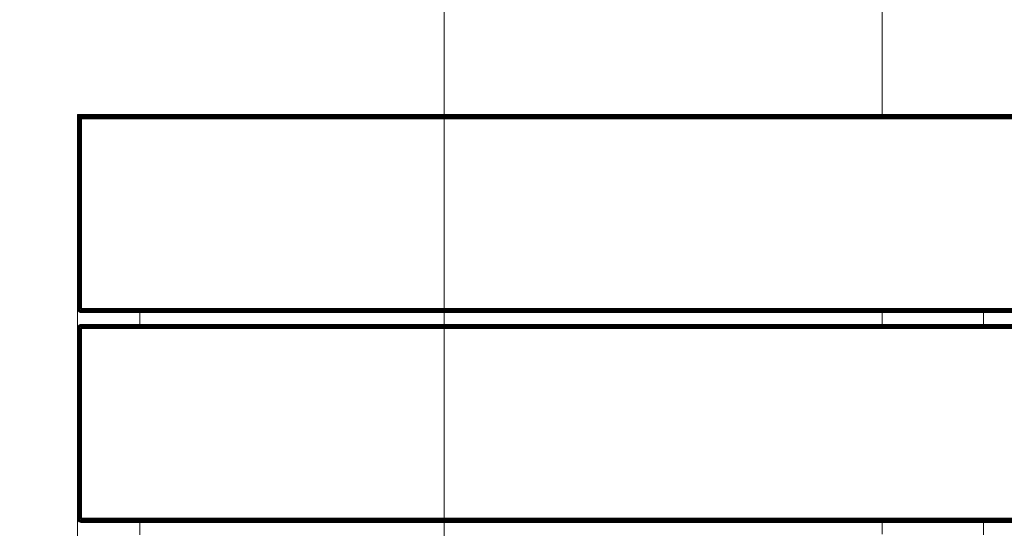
# Model space of a CAD drawing. Header units: millimetres. Extents: x -68595 to 26741, y -534 to 35396.
# Tile 172 of 172: x -19408 to -18936, y 25325 to 25569. Entities that reach past the tile are written whole.
import ezdxf

# ---------------------------------------------------------------- set-up
doc = ezdxf.new("R2010")
doc.units = ezdxf.units.MM
doc.linetypes.add('Center', pattern=[2999.999912, 1200.000007, -599.999968, 599.999968, -599.999968])
for name, color, linetype, lineweight, true_color in [('Furniture-1', 7, 'Continuous', 9, 0xaaaaaa), ('Grids-3', 7, 'Center', 9, 0xaaaaaa), ('Kohvikulaud-1', 7, 'Continuous', 9, 0xaaaaaa), ('Surface Pattern-1', 7, 'Continuous', 9, 0x232323)]:
    doc.layers.add(name, color=color, linetype=linetype, lineweight=lineweight, true_color=true_color)

# ---------------------------------------------------------------- blocks, each defined once
blk = doc.blocks.new('MA_Kohvikulaud - Kohvikulaud_DWG-11500971-Sisehoov')
at = {"layer": 'Kohvikulaud-1'}
for p, q in [((-39.97, 448), (-39.97, -448)), ((-39.86, 448), (-39.86, -448)), ((-39.67, 448), (-39.67, -448)), ((-39.41, 448), (-39.41, -448)), ((-39.09, 448), (-39.09, -448)), ((-38.74, 448), (-38.74, -448)), ((-38.36, -448), (-38.36, 448)), ((-38, 448), (-38, -448)), ((53, -448), (53, 448)), ((53.36, -448), (53.36, 448)), ((53.74, 448), (53.74, -448)), ((54.09, -448), (54.09, 448)), ((54.41, -448), (54.41, 448)), ((54.67, -448), (54.67, 448)), ((54.86, -448), (54.86, 448)), ((54.97, -448), (54.97, 448)), ((60.66, 448), (60.66, -448)), ((60.77, -448), (60.77, 448)), ((60.95, 448), (60.95, -448)), ((61.21, -448), (61.21, 448)), ((61.53, -448), (61.53, 448)), ((61.89, -448), (61.89, 448)), ((62.26, -448), (62.26, 448)), ((62.63, 448), (62.63, -448)), ((153.62, -448), (153.62, 448)), ((153.99, 448), (153.99, -448)), ((154.36, 448), (154.36, -448)), ((154.72, 448), (154.72, -448)), ((155.04, 448), (155.04, -448)), ((155.3, 448), (155.3, -448)), ((155.48, 448), (155.48, -448)), ((155.59, -448), (155.59, 448)), ((54.67, -15), (60.95, -15)), ((155.3, -15), (161.58, -15)), ((54.67, -420), (60.95, -420)), ((155.3, -420), (161.58, -420)), ((-39.97, -448.36), (-40, -448)), ((-40, -448), (-39.97, -448.36)), ((-39.97, -448), (-40, -448)), ((-38, -448), (-40, -450)), ((-40, -450), (-40, -448)), ((-40, -450), (-38, -448)), ((-39.93, -448.36), (-39.97, -448)), ((-39.86, -448), (-39.97, -448)), ((-39.86, -448.74), (-39.97, -448.36)), ((-39.97, -448.36), (-39.86, -448.74)), ((-39.93, -448.36), (-39.97, -448.36)), ((-39.83, -448.34), (-39.93, -448.36)), ((-39.93, -448.36), (-39.83, -448.72)), ((-39.83, -448.34), (-39.86, -448)), ((-39.67, -448), (-39.86, -448)), ((-39.83, -448.72), (-39.86, -448.74)), ((-39.67, -449.09), (-39.86, -448.74)), ((-39.86, -448.74), (-39.67, -449.09)), ((-39.65, -448.3), (-39.83, -448.34)), ((-39.73, -448.68), (-39.83, -448.34)), ((-39.73, -448.68), (-39.83, -448.72)), ((-39.83, -448.72), (-39.65, -449.08)), ((-39.56, -448.62), (-39.73, -448.68)), ((-39.56, -449.02), (-39.73, -448.68)), ((-39.41, -448), (-39.67, -448)), ((-39.67, -448), (-39.65, -448.3)), ((-39.65, -449.08), (-39.67, -449.09)), ((-39.41, -449.41), (-39.67, -449.09)), ((-39.67, -449.09), (-39.41, -449.41)), ((-39.39, -448.26), (-39.65, -448.3)), ((-39.56, -448.62), (-39.65, -448.3)), ((-39.56, -449.02), (-39.65, -449.08)), ((-39.65, -449.08), (-39.39, -449.39)), ((-39.31, -448.52), (-39.56, -448.62)), ((-39.4, -448.92), (-39.56, -448.62)), ((-39.4, -448.92), (-39.56, -449.02)), ((-39.31, -449.31), (-39.56, -449.02)), ((-39.09, -448), (-39.41, -448)), ((-39.41, -448), (-39.39, -448.26)), ((-39.18, -448.77), (-39.4, -448.92)), ((-39.18, -449.18), (-39.4, -448.92)), ((-39.08, -448.2), (-39.39, -448.26)), ((-39.31, -448.52), (-39.39, -448.26)), ((-39.02, -448.4), (-39.31, -448.52)), ((-39.18, -448.77), (-39.31, -448.52)), ((-38.92, -448.6), (-39.18, -448.77)), ((-39, -449), (-39.18, -448.77)), ((-39, -449), (-39.18, -449.18)), ((-38.74, -448), (-39.09, -448)), ((-39.09, -448), (-39.08, -448.2)), ((-38.73, -448.07), (-39.08, -448.2)), ((-39.08, -448.2), (-38.72, -448.13)), ((-39.02, -448.4), (-39.08, -448.2)), ((-38.72, -448.13), (-39.02, -448.4)), ((-38.68, -448.27), (-39.02, -448.4)), ((-38.92, -448.6), (-39.02, -448.4)), ((-38.77, -448.77), (-39, -449)), ((-38.77, -449.18), (-39, -449)), ((-38.68, -448.27), (-38.92, -448.6)), ((-38.62, -448.4), (-38.92, -448.6)), ((-38.77, -448.77), (-38.92, -448.6)), ((-38.62, -448.4), (-38.77, -448.77)), ((-38.52, -448.52), (-38.77, -448.77)), ((-38.6, -448.92), (-38.77, -448.77)), ((-38.6, -448.92), (-38.77, -449.18)), ((-38.73, -448.07), (-38.36, -448)), ((-38.52, -448.52), (-38.6, -448.92)), ((-38.4, -448.62), (-38.6, -448.92)), ((-38.4, -449.02), (-38.6, -448.92)), ((-38.4, -449.02), (-38.52, -449.31)), ((-38.4, -448.62), (-38.4, -449.02)), ((-38.27, -448.68), (-38.4, -449.02)), ((-38.2, -449.08), (-38.4, -449.02)), ((-38.36, -448.03), (-38, -448)), ((-38.2, -449.08), (-38.27, -448.68)), ((-38.26, -449.39), (-38.2, -449.08)), ((-38.07, -448.73), (-38.2, -449.08)), ((-38.2, -449.08), (-38, -449.09)), ((-38, -448), (53, -448)), ((-38, -448), (-38, -448.36)), ((53, -448.36), (-38, -448.36)), ((-38, -448.74), (-38, -448.36)), ((-38, -448.74), (53, -448.74)), ((-38, -448.74), (-38, -449.09)), ((-38, -449.09), (53, -449.09)), ((-38, -449.09), (-38, -449.41)), ((53.36, -448), (53, -448)), ((53.03, -448.36), (53, -448)), ((53.07, -448.73), (53, -448.36)), ((53, -448.74), (53, -449.09)), ((53, -449.09), (53.2, -449.08)), ((53, -449.09), (53, -449.41)), ((53.07, -448.73), (53.2, -449.08)), ((53.13, -448.72), (53.4, -449.02)), ((53.2, -449.08), (53.13, -448.72)), ((53.4, -449.02), (53.2, -449.08)), ((53.2, -449.08), (53.26, -449.39)), ((53.27, -448.68), (53.6, -448.92)), ((53.27, -448.68), (53.4, -449.02)), ((53.36, -448), (53.74, -448)), ((53.4, -448.62), (53.77, -448.77)), ((53.4, -448.62), (53.6, -448.92)), ((53.6, -448.92), (53.4, -449.02)), ((53.4, -449.02), (53.52, -449.31)), ((53.52, -448.52), (53.92, -448.6)), ((53.52, -448.52), (53.77, -448.77)), ((53.77, -448.77), (53.6, -448.92)), ((53.6, -448.92), (53.77, -449.18)), ((53.62, -448.4), (54.02, -448.4)), ((53.62, -448.4), (53.92, -448.6)), ((54.08, -448.2), (53.68, -448.27)), ((53.68, -448.27), (54.02, -448.4)), ((53.74, -448), (54.09, -448)), ((53.74, -448), (54.08, -448.2)), ((53.92, -448.6), (53.77, -448.77)), ((53.77, -448.77), (54, -449)), ((54, -449), (53.77, -449.18)), ((54.02, -448.4), (53.92, -448.6)), ((53.92, -448.6), (54.18, -448.77)), ((54.18, -448.77), (54, -449)), ((54, -449), (54.18, -449.18)), ((54.08, -448.2), (54.02, -448.4)), ((54.02, -448.4), (54.31, -448.52)), ((54.09, -448), (54.08, -448.2)), ((54.39, -448.26), (54.08, -448.2)), ((54.09, -448), (54.41, -448)), ((54.31, -448.52), (54.18, -448.77)), ((54.18, -448.77), (54.4, -448.92)), ((54.4, -448.92), (54.18, -449.18)), ((54.39, -448.26), (54.31, -448.52)), ((54.31, -448.52), (54.56, -448.62)), ((54.56, -449.02), (54.31, -449.31)), ((54.41, -448), (54.39, -448.26)), ((54.65, -448.3), (54.39, -448.26)), ((54.39, -449.39), (54.65, -449.08)), ((54.56, -448.62), (54.4, -448.92)), ((54.4, -448.92), (54.56, -449.02)), ((54.41, -448), (54.67, -448)), ((54.67, -449.09), (54.41, -449.41)), ((54.41, -449.41), (54.67, -449.09)), ((54.65, -448.3), (54.56, -448.62)), ((54.56, -448.62), (54.73, -448.68)), ((54.73, -448.68), (54.56, -449.02)), ((54.56, -449.02), (54.65, -449.08)), ((54.67, -448), (54.65, -448.3)), ((54.83, -448.34), (54.65, -448.3)), ((54.65, -449.08), (54.83, -448.72)), ((54.67, -449.09), (54.65, -449.08)), ((54.67, -448), (54.86, -448)), ((54.86, -448.74), (54.67, -449.09)), ((54.67, -449.09), (54.86, -448.74)), ((54.83, -448.34), (54.73, -448.68)), ((54.73, -448.68), (54.83, -448.72)), ((54.86, -448), (54.83, -448.34)), ((54.93, -448.36), (54.83, -448.34)), ((54.83, -448.72), (54.93, -448.36)), ((54.86, -448.74), (54.83, -448.72)), ((54.86, -448), (54.97, -448)), ((54.97, -448.36), (54.86, -448.74)), ((54.86, -448.74), (54.97, -448.36)), ((54.97, -448), (54.93, -448.36)), ((54.97, -448.36), (54.93, -448.36)), ((55, -448), (54.97, -448.36)), ((54.97, -448), (55, -448)), ((54.97, -448.36), (55, -448)), ((60.66, -448.36), (60.63, -448)), ((60.63, -448), (60.66, -448.36)), ((60.66, -448), (60.63, -448)), ((60.69, -448.36), (60.66, -448)), ((60.77, -448), (60.66, -448)), ((60.77, -448.74), (60.66, -448.36)), ((60.66, -448.36), (60.77, -448.74)), ((60.69, -448.36), (60.66, -448.36)), ((60.8, -448.34), (60.69, -448.36)), ((60.69, -448.36), (60.8, -448.72)), ((60.8, -448.34), (60.77, -448)), ((60.95, -448), (60.77, -448)), ((60.8, -448.72), (60.77, -448.74)), ((60.95, -449.09), (60.77, -448.74)), ((60.77, -448.74), (60.95, -449.09)), ((60.98, -448.3), (60.8, -448.34)), ((60.9, -448.68), (60.8, -448.34)), ((60.9, -448.68), (60.8, -448.72)), ((60.8, -448.72), (60.98, -449.08)), ((61.07, -448.62), (60.9, -448.68)), ((61.07, -449.02), (60.9, -448.68)), ((61.21, -448), (60.95, -448)), ((60.95, -448), (60.98, -448.3)), ((60.98, -449.08), (60.95, -449.09)), ((61.21, -449.41), (60.95, -449.09)), ((60.95, -449.09), (61.21, -449.41)), ((61.23, -448.26), (60.98, -448.3)), ((61.07, -448.62), (60.98, -448.3)), ((61.07, -449.02), (60.98, -449.08)), ((60.98, -449.08), (61.23, -449.39)), ((61.31, -448.52), (61.07, -448.62)), ((61.22, -448.92), (61.07, -448.62)), ((61.22, -448.92), (61.07, -449.02)), ((61.31, -449.31), (61.07, -449.02)), ((61.53, -448), (61.21, -448)), ((61.21, -448), (61.23, -448.26)), ((61.44, -448.77), (61.22, -448.92)), ((61.44, -449.18), (61.22, -448.92)), ((61.55, -448.2), (61.23, -448.26)), ((61.31, -448.52), (61.23, -448.26)), ((61.61, -448.4), (61.31, -448.52)), ((61.44, -448.77), (61.31, -448.52)), ((61.71, -448.6), (61.44, -448.77)), ((61.63, -449), (61.44, -448.77)), ((61.63, -449), (61.44, -449.18)), ((61.89, -448), (61.53, -448)), ((61.53, -448), (61.55, -448.2)), ((61.89, -448.07), (61.55, -448.2)), ((61.55, -448.2), (61.9, -448.13)), ((61.61, -448.4), (61.55, -448.2)), ((61.9, -448.13), (61.61, -448.4)), ((61.94, -448.27), (61.61, -448.4)), ((61.71, -448.6), (61.61, -448.4)), ((61.85, -448.77), (61.63, -449)), ((61.85, -449.18), (61.63, -449)), ((61.94, -448.27), (61.71, -448.6)), ((62.01, -448.4), (61.71, -448.6)), ((61.85, -448.77), (61.71, -448.6)), ((62.01, -448.4), (61.85, -448.77)), ((62.1, -448.52), (61.85, -448.77)), ((62.03, -448.92), (61.85, -448.77)), ((62.03, -448.92), (61.85, -449.18)), ((61.89, -448.07), (62.26, -448)), ((62.1, -448.52), (62.03, -448.92)), ((62.22, -448.62), (62.03, -448.92)), ((62.22, -449.02), (62.03, -448.92)), ((62.22, -449.02), (62.1, -449.31)), ((62.22, -448.62), (62.22, -449.02)), ((62.35, -448.68), (62.22, -449.02)), ((62.43, -449.08), (62.22, -449.02)), ((62.26, -448.03), (62.63, -448)), ((62.43, -449.08), (62.35, -448.68)), ((62.37, -449.39), (62.43, -449.08)), ((62.43, -449.08), (62.42, -448.7)), ((62.43, -449.08), (62.63, -449.09)), ((62.63, -449.09), (62.56, -448.73)), ((62.63, -448), (153.62, -448)), ((62.63, -448), (62.63, -448.36)), ((153.62, -448.36), (62.63, -448.36)), ((62.63, -448.36), (62.63, -448.74)), ((153.62, -448.74), (62.63, -448.74)), ((62.63, -448.74), (62.63, -449.09)), ((153.62, -449.09), (62.63, -449.09)), ((62.63, -449.09), (62.63, -449.41)), ((153.62, -448), (153.99, -448)), ((153.66, -448.36), (153.62, -448)), ((153.66, -448.36), (153.62, -448.74)), ((153.62, -449.09), (153.76, -448.72)), ((153.69, -448.73), (153.62, -449.09)), ((153.82, -449.08), (153.62, -449.09)), ((153.62, -449.09), (153.62, -449.41)), ((153.76, -448.72), (154.03, -449.02)), ((153.76, -448.72), (153.82, -449.08)), ((154.03, -449.02), (153.82, -449.08)), ((153.82, -449.08), (153.88, -449.39)), ((153.9, -448.68), (154.22, -448.92)), ((153.9, -448.68), (154.03, -449.02)), ((153.99, -448), (154.36, -448)), ((154.03, -448.62), (154.4, -448.77)), ((154.03, -448.62), (154.22, -448.92)), ((154.22, -448.92), (154.03, -449.02)), ((154.03, -449.02), (154.15, -449.31)), ((154.15, -448.52), (154.54, -448.6)), ((154.15, -448.52), (154.4, -448.77)), ((154.4, -448.77), (154.22, -448.92)), ((154.22, -448.92), (154.4, -449.18)), ((154.24, -448.4), (154.64, -448.4)), ((154.24, -448.4), (154.54, -448.6)), ((154.7, -448.2), (154.31, -448.27)), ((154.31, -448.27), (154.64, -448.4)), ((154.36, -448), (154.72, -448)), ((154.36, -448), (154.7, -448.2)), ((154.54, -448.6), (154.4, -448.77)), ((154.4, -448.77), (154.62, -449)), ((154.62, -449), (154.4, -449.18)), ((154.64, -448.4), (154.54, -448.6)), ((154.54, -448.6), (154.81, -448.77)), ((154.81, -448.77), (154.62, -449)), ((154.62, -449), (154.81, -449.18)), ((154.7, -448.2), (154.64, -448.4)), ((154.64, -448.4), (154.94, -448.52)), ((154.72, -448), (154.7, -448.2)), ((155.02, -448.26), (154.7, -448.2)), ((154.72, -448), (155.04, -448)), ((154.94, -448.52), (154.81, -448.77)), ((154.81, -448.77), (155.03, -448.92)), ((155.03, -448.92), (154.81, -449.18)), ((155.02, -448.26), (154.94, -448.52)), ((154.94, -448.52), (155.18, -448.62)), ((155.18, -449.02), (154.94, -449.31)), ((155.04, -448), (155.02, -448.26)), ((155.27, -448.3), (155.02, -448.26)), ((155.02, -449.39), (155.27, -449.08)), ((155.18, -448.62), (155.03, -448.92)), ((155.03, -448.92), (155.18, -449.02)), ((155.04, -448), (155.3, -448)), ((155.3, -449.09), (155.04, -449.41)), ((155.04, -449.41), (155.3, -449.09)), ((155.27, -448.3), (155.18, -448.62)), ((155.18, -448.62), (155.35, -448.68)), ((155.35, -448.68), (155.18, -449.02)), ((155.18, -449.02), (155.27, -449.08)), ((155.3, -448), (155.27, -448.3)), ((155.45, -448.34), (155.27, -448.3)), ((155.27, -449.08), (155.45, -448.72)), ((155.27, -449.08), (155.3, -449.09)), ((155.3, -448), (155.48, -448)), ((155.48, -448.74), (155.3, -449.09)), ((155.3, -449.09), (155.48, -448.74)), ((155.45, -448.34), (155.35, -448.68)), ((155.35, -448.68), (155.45, -448.72)), ((155.48, -448), (155.45, -448.34)), ((155.56, -448.36), (155.45, -448.34)), ((155.45, -448.72), (155.56, -448.36)), ((155.45, -448.72), (155.48, -448.74)), ((155.48, -448), (155.59, -448)), ((155.59, -448.36), (155.48, -448.74)), ((155.48, -448.74), (155.59, -448.36)), ((155.59, -448), (155.56, -448.36)), ((155.56, -448.36), (155.59, -448.36)), ((155.62, -448), (155.59, -448.36)), ((155.59, -448), (155.62, -448)), ((155.59, -448.36), (155.62, -448)), ((-38, -450), (-40, -450)), ((-39.39, -449.39), (-39.41, -449.41)), ((-39.09, -449.67), (-39.41, -449.41)), ((-39.41, -449.41), (-39.09, -449.67)), ((-39.31, -449.31), (-39.39, -449.39)), ((-39.39, -449.39), (-39.08, -449.65)), ((-39.18, -449.18), (-39.31, -449.31)), ((-39.02, -449.56), (-39.31, -449.31)), ((-38.92, -449.4), (-39.18, -449.18)), ((-39.08, -449.65), (-39.09, -449.67)), ((-38.74, -449.86), (-39.09, -449.67)), ((-39.09, -449.67), (-38.74, -449.86)), ((-39.02, -449.56), (-39.08, -449.65)), ((-39.08, -449.65), (-38.72, -449.83)), ((-38.92, -449.4), (-39.02, -449.56)), ((-38.68, -449.73), (-39.02, -449.56)), ((-38.77, -449.18), (-38.92, -449.4)), ((-38.62, -449.56), (-38.92, -449.4)), ((-38.52, -449.31), (-38.77, -449.18)), ((-38.72, -449.83), (-38.74, -449.86)), ((-38.36, -449.97), (-38.74, -449.86)), ((-38.74, -449.86), (-38.36, -449.97)), ((-38.68, -449.73), (-38.72, -449.83)), ((-38.72, -449.83), (-38.36, -449.93)), ((-38.62, -449.56), (-38.68, -449.73)), ((-38.34, -449.83), (-38.68, -449.73)), ((-38.52, -449.31), (-38.62, -449.56)), ((-38.3, -449.65), (-38.62, -449.56)), ((-38.26, -449.39), (-38.52, -449.31)), ((-38.36, -449.93), (-38.34, -449.83)), ((-38.36, -449.93), (-38, -449.97)), ((-38.36, -449.93), (-38.36, -449.97)), ((-38, -450), (-38.36, -449.97)), ((-38.36, -449.97), (-38, -450)), ((-38.34, -449.83), (-38.3, -449.65)), ((-38.34, -449.83), (-38, -449.86)), ((-38.3, -449.65), (-38.26, -449.39)), ((-38.3, -449.65), (-38, -449.67)), ((-38.26, -449.39), (-38, -449.41)), ((-38, -449.41), (53, -449.41)), ((-38, -449.41), (-38, -449.67)), ((-38, -449.67), (53, -449.67)), ((-38, -449.67), (-38, -449.86)), ((-38, -449.86), (53, -449.86)), ((-38, -449.86), (-38, -449.97)), ((-38, -449.97), (53, -449.97)), ((-38, -449.97), (-38, -450)), ((53, -449.41), (53.26, -449.39)), ((53, -449.41), (53, -449.67)), ((53, -449.67), (53.3, -449.65)), ((53, -449.67), (53, -449.86)), ((53, -449.86), (53.34, -449.83)), ((53, -449.86), (53, -449.97)), ((53, -449.97), (53.36, -449.93)), ((53.36, -449.97), (53, -450)), ((53, -449.97), (53, -450)), ((53, -450), (53.36, -449.97)), ((62.63, -450), (53, -450)), ((53.52, -449.31), (53.26, -449.39)), ((53.26, -449.39), (53.3, -449.65)), ((53.62, -449.56), (53.3, -449.65)), ((53.3, -449.65), (53.34, -449.83)), ((53.68, -449.73), (53.34, -449.83)), ((53.34, -449.83), (53.36, -449.93)), ((53.36, -449.93), (53.72, -449.83)), ((53.74, -449.86), (53.36, -449.97)), ((53.36, -449.97), (53.74, -449.86)), ((53.36, -449.97), (53.36, -449.93)), ((53.77, -449.18), (53.52, -449.31)), ((53.52, -449.31), (53.62, -449.56)), ((53.92, -449.4), (53.62, -449.56)), ((53.62, -449.56), (53.68, -449.73)), ((54.02, -449.56), (53.68, -449.73)), ((53.68, -449.73), (53.72, -449.83)), ((53.72, -449.83), (54.08, -449.65)), ((53.74, -449.86), (53.72, -449.83)), ((54.09, -449.67), (53.74, -449.86)), ((53.74, -449.86), (54.09, -449.67)), ((53.77, -449.18), (53.92, -449.4)), ((54.18, -449.18), (53.92, -449.4)), ((53.92, -449.4), (54.02, -449.56)), ((54.31, -449.31), (54.02, -449.56)), ((54.02, -449.56), (54.08, -449.65)), ((54.08, -449.65), (54.39, -449.39)), ((54.09, -449.67), (54.08, -449.65)), ((54.41, -449.41), (54.09, -449.67)), ((54.09, -449.67), (54.41, -449.41)), ((54.18, -449.18), (54.31, -449.31)), ((54.31, -449.31), (54.39, -449.39)), ((54.41, -449.41), (54.39, -449.39)), ((61.23, -449.39), (61.21, -449.41)), ((61.53, -449.67), (61.21, -449.41)), ((61.21, -449.41), (61.53, -449.67)), ((61.31, -449.31), (61.23, -449.39)), ((61.23, -449.39), (61.55, -449.65)), ((61.44, -449.18), (61.31, -449.31)), ((61.61, -449.56), (61.31, -449.31)), ((61.71, -449.4), (61.44, -449.18)), ((61.55, -449.65), (61.53, -449.67)), ((61.89, -449.86), (61.53, -449.67)), ((61.53, -449.67), (61.89, -449.86)), ((61.61, -449.56), (61.55, -449.65)), ((61.55, -449.65), (61.9, -449.83)), ((61.71, -449.4), (61.61, -449.56)), ((61.94, -449.73), (61.61, -449.56)), ((61.85, -449.18), (61.71, -449.4)), ((62.01, -449.56), (61.71, -449.4)), ((62.1, -449.31), (61.85, -449.18)), ((61.9, -449.83), (61.89, -449.86)), ((62.26, -449.97), (61.89, -449.86)), ((61.89, -449.86), (62.26, -449.97)), ((61.94, -449.73), (61.9, -449.83)), ((61.9, -449.83), (62.27, -449.93)), ((62.01, -449.56), (61.94, -449.73)), ((62.29, -449.83), (61.94, -449.73)), ((62.1, -449.31), (62.01, -449.56)), ((62.32, -449.65), (62.01, -449.56)), ((62.37, -449.39), (62.1, -449.31)), ((62.27, -449.93), (62.26, -449.97)), ((62.63, -450), (62.26, -449.97)), ((62.26, -449.97), (62.63, -450)), ((62.27, -449.93), (62.29, -449.83)), ((62.27, -449.93), (62.63, -449.97)), ((62.29, -449.83), (62.32, -449.65)), ((62.29, -449.83), (62.63, -449.86)), ((62.32, -449.65), (62.37, -449.39)), ((62.32, -449.65), (62.63, -449.67)), ((62.37, -449.39), (62.63, -449.41)), ((153.62, -449.41), (62.63, -449.41)), ((62.63, -449.41), (62.63, -449.67)), ((153.62, -449.67), (62.63, -449.67)), ((62.63, -449.67), (62.63, -449.86)), ((153.62, -449.86), (62.63, -449.86)), ((62.63, -449.86), (62.63, -449.97)), ((62.63, -449.97), (153.62, -449.97)), ((62.63, -449.97), (62.63, -450)), ((153.88, -449.39), (153.62, -449.41)), ((153.62, -449.41), (153.62, -449.67)), ((153.93, -449.65), (153.62, -449.67)), ((153.62, -449.67), (153.62, -449.86)), ((153.96, -449.83), (153.62, -449.86)), ((153.62, -449.86), (153.62, -449.97)), ((153.98, -449.93), (153.62, -449.97)), ((153.99, -449.97), (153.62, -450)), ((153.62, -450), (153.99, -449.97)), ((153.62, -449.97), (153.62, -450)), ((163.25, -450), (153.62, -450)), ((154.15, -449.31), (153.88, -449.39)), ((153.88, -449.39), (153.93, -449.65)), ((154.24, -449.56), (153.93, -449.65)), ((153.93, -449.65), (153.96, -449.83)), ((154.31, -449.73), (153.96, -449.83)), ((153.96, -449.83), (153.98, -449.93)), ((153.98, -449.93), (154.35, -449.83)), ((153.98, -449.93), (153.99, -449.97)), ((154.36, -449.86), (153.99, -449.97)), ((153.99, -449.97), (154.36, -449.86)), ((154.4, -449.18), (154.15, -449.31)), ((154.15, -449.31), (154.24, -449.56)), ((154.54, -449.4), (154.24, -449.56)), ((154.24, -449.56), (154.31, -449.73)), ((154.64, -449.56), (154.31, -449.73)), ((154.31, -449.73), (154.35, -449.83)), ((154.35, -449.83), (154.7, -449.65)), ((154.35, -449.83), (154.36, -449.86)), ((154.72, -449.67), (154.36, -449.86)), ((154.36, -449.86), (154.72, -449.67)), ((154.4, -449.18), (154.54, -449.4)), ((154.81, -449.18), (154.54, -449.4)), ((154.54, -449.4), (154.64, -449.56)), ((154.94, -449.31), (154.64, -449.56)), ((154.64, -449.56), (154.7, -449.65)), ((154.7, -449.65), (155.02, -449.39)), ((154.7, -449.65), (154.72, -449.67)), ((155.04, -449.41), (154.72, -449.67)), ((154.72, -449.67), (155.04, -449.41)), ((154.81, -449.18), (154.94, -449.31)), ((154.94, -449.31), (155.02, -449.39)), ((155.02, -449.39), (155.04, -449.41))]:
    blk.add_line(p, q, dxfattribs=at)
blk = doc.blocks.new('MA_Kohvikulaud - MA_Kohvikulaud-11500981-Sisehoov')
blk.add_blockref('MA_Kohvikulaud - Kohvikulaud_DWG-11500971-Sisehoov', (-357.3, 23.93))

msp = doc.modelspace()

# ---------------------------------------------------------------- hatches: boundary and pattern name
at = {"layer": 'Surface Pattern-1'}
h = msp.add_hatch(dxfattribs=at)
h.set_pattern_fill('FP_9', color=256, style=0, pattern_type=2)
h.set_pattern_definition([(270, (-67594.6, -13241.8), (600, 4e-14), []), (0, (-67594.6, -13241.8), (0, 600), [])])
h.paths.add_polyline_path([(-19604.58, 23538.17), (-19604.58, 23538.35), (-13604.21, 23538.38), (-13604.58, 29398.17), (-17969.82, 29398.17), (-18135.44, 27604.56), (-20778.28, 25653.71), (-21407.56, 23538.35), (-19718.9, 23538.17)])
h.paths.add_polyline_path([(-17281.13, 23749.53), (-17594.09, 24072.89), (-17463.74, 24199.33), (-17459.68, 24196.11), (-17447.7, 24206.16), (-17446.93, 24205.72), (-17382.26, 24139.05), (-17344.66, 24176.5), (-17414.46, 24247.13), (-17419.03, 24242.7), (-17439.92, 24264.23), (-17106.44, 24587.7), (-17085.55, 24566.17), (-17090.79, 24561.09), (-16777.47, 24238.09), (-16772.24, 24243.16), (-16751.95, 24221.04), (-17084.83, 23898.16), (-17105.72, 23919.69), (-17100.48, 23924.77), (-17170.11, 23996.55), (-17208.19, 23959.6), (-17142.98, 23890.93), (-17143.53, 23890.17), (-17153.66, 23879.65), (-17150.78, 23875.97), (-17280.69, 23749.97)])
h.paths.add_polyline_path([(-19101.52, 23793.07), (-19103.52, 23793.07), (-19103.52, 23975.17), (-19098.37, 23975.17), (-19097.25, 23991.43), (-19096.52, 23991.69), (-19003.52, 23991.69), (-19003.52, 24044.75), (-19103.52, 24044.75), (-19103.52, 24037.45), (-19133.52, 24037.45), (-19133.52, 24502.04), (-19103.52, 24502.04), (-19103.52, 24494.75), (-18653.52, 24494.75), (-18653.52, 24502.04), (-18623.52, 24502.04), (-18623.52, 24037.45), (-18653.52, 24037.45), (-18653.52, 24044.75), (-18753.52, 24044.75), (-18753.52, 23991.69), (-18658.84, 23990.71), (-18658.66, 23990.38), (-18658.66, 23975.17), (-18653.52, 23975.17), (-18653.52, 23793.07), (-19075.52, 23793.07)])
h.paths.add_polyline_path([(-17274.42, 23797.84), (-17253.25, 23818.38), (-17524.79, 24098.32), (-17545.62, 24077.43), (-17274.87, 23798.3)])
h.paths.add_polyline_path([(-15810.28, 23826.17), (-16680.28, 23826.17), (-16680.28, 24726.17), (-15780.28, 24726.17), (-15780.28, 23826.17), (-15790.52, 23826.17)])
h.paths.add_polyline_path([(-19064.17, 23831.52), (-18683.52, 23831.52), (-18683.52, 23861.02), (-19073.52, 23861.02), (-19073.52, 23831.52)])
h.paths.add_polyline_path([(-15810.28, 23856.17), (-15810.28, 23926.79), (-16215.28, 23926.79), (-16215.28, 23856.17)])
h.paths.add_polyline_path([(-16650.28, 23856.17), (-16245.28, 23856.17), (-16245.28, 23926.79), (-16650.28, 23926.79), (-16650.28, 23860.17)])
h.paths.add_polyline_path([(-15153.37, 23862.31), (-15282.14, 23991.07), (-15278.91, 23995.12), (-15289.21, 24007.01), (-15288.79, 24007.79), (-15223.11, 24073.47), (-15260.63, 24110.99), (-15331.34, 24040.28), (-15326.18, 24035.12), (-15347.39, 24013.9), (-15675.91, 24342.42), (-15654.7, 24363.63), (-15649.54, 24358.47), (-15331.34, 24676.67), (-15336.5, 24681.83), (-15315.28, 24703.04), (-14986.77, 24374.53), (-15007.98, 24353.32), (-15013.14, 24358.47), (-15083.85, 24287.76), (-15046.33, 24250.24), (-14978.62, 24316.48), (-14977.86, 24315.92), (-14967.17, 24306.05), (-14963.54, 24308.87), (-14835.18, 24180.51), (-15150.15, 23865.54)])
h.paths.add_polyline_path([(-15159.35, 23910.71), (-14883.58, 24186.48), (-14904.44, 24207.34), (-15180.21, 23931.57), (-15163.95, 23915.31)])
h.paths.add_polyline_path([(-17229.08, 23981.14), (-17190.99, 24018.08), (-17323.28, 24154.46), (-17361.37, 24117.52), (-17230.36, 23982.46)])
h.paths.add_polyline_path([(-18787.17, 23991.69), (-18783.52, 23991.69), (-18783.52, 24044.75), (-18973.52, 24044.75), (-18973.25, 23991.69), (-18845.93, 23991.69)])
h.paths.add_polyline_path([(-16650.28, 24021.79), (-16245.28, 24021.79), (-16245.28, 24027.42), (-16650.28, 24027.42)])
h.paths.add_polyline_path([(-15810.28, 24021.79), (-15810.28, 24027.42), (-16215.28, 24027.42), (-16215.28, 24021.79)])
h.paths.add_polyline_path([(-17041.51, 24023.76), (-17037.92, 24027.24), (-17309.47, 24307.18), (-17313.05, 24303.7), (-17049.57, 24032.07)])
h.paths.add_polyline_path([(-15201.9, 24094.68), (-15067.55, 24229.03), (-15105.07, 24266.55), (-15239.42, 24132.2), (-15203.08, 24095.86)])
h.paths.add_polyline_path([(-16961.66, 24101.22), (-16958.07, 24104.7), (-17229.61, 24384.64), (-17233.2, 24381.16), (-16973.88, 24113.82)])
h.paths.add_polyline_path([(-16008.76, 24122.42), (-15810.28, 24122.42), (-15810.28, 24128.04), (-16215.28, 24128.04), (-16215.28, 24122.42), (-16117.88, 24122.42)])
h.paths.add_polyline_path([(-16445.25, 24122.42), (-16245.28, 24122.42), (-16245.28, 24128.04), (-16650.28, 24128.04), (-16650.28, 24122.42)])
h.paths.add_polyline_path([(-15388.79, 24140.15), (-15113.02, 24415.93), (-15116.56, 24419.46), (-15392.33, 24143.69)])
h.paths.add_polyline_path([(-18845.93, 24156), (-18683.52, 24156), (-18683.52, 24161), (-19073.52, 24161), (-19073.52, 24156), (-19064.17, 24156)])
h.paths.add_polyline_path([(-16881.8, 24178.68), (-16878.22, 24182.16), (-17149.76, 24462.1), (-17153.35, 24458.62), (-16940.06, 24238.73)])
h.paths.add_polyline_path([(-15467.46, 24218.82), (-15191.69, 24494.59), (-15195.22, 24498.13), (-15470.99, 24222.36)])
h.paths.add_polyline_path([(-16445.25, 24223.04), (-16245.28, 24223.04), (-16245.28, 24228.67), (-16650.28, 24228.67), (-16650.28, 24223.04)])
h.paths.add_polyline_path([(-16215.28, 24223.04), (-15810.28, 24223.04), (-15810.28, 24228.67), (-16215.28, 24228.67)])
h.paths.add_polyline_path([(-18845.93, 24267.25), (-18683.52, 24267.25), (-18683.52, 24272.25), (-19073.52, 24272.25), (-19073.52, 24267.25), (-19064.17, 24267.25)])
h.paths.add_polyline_path([(-15546.12, 24297.49), (-15270.35, 24573.26), (-15273.89, 24576.79), (-15549.66, 24301.02)])
h.paths.add_polyline_path([(-16008.76, 24323.67), (-15810.28, 24323.67), (-15810.28, 24329.29), (-16215.28, 24329.29), (-16215.28, 24323.67), (-16117.88, 24323.67)])
h.paths.add_polyline_path([(-16650.28, 24323.67), (-16245.28, 24323.67), (-16245.28, 24329.29), (-16650.28, 24329.29)])
h.paths.add_polyline_path([(-18683.52, 24378.5), (-18683.52, 24383.5), (-19073.52, 24383.5), (-19073.52, 24378.5), (-18736.81, 24378.5)])
h.paths.add_polyline_path([(-16650.28, 24424.29), (-16245.28, 24424.29), (-16245.28, 24429.92), (-16650.28, 24429.92)])
h.paths.add_polyline_path([(-15810.28, 24424.29), (-15810.28, 24429.92), (-16215.28, 24429.92), (-16215.28, 24424.29), (-16008.76, 24424.29)])
h.paths.add_polyline_path([(-16215.28, 24524.92), (-15810.28, 24524.92), (-15810.28, 24530.54), (-16215.28, 24530.54)])
h.paths.add_polyline_path([(-16650.28, 24524.92), (-16245.28, 24524.92), (-16245.28, 24530.54), (-16650.28, 24530.54)])
h.paths.add_polyline_path([(-19378.65, 24623.32), (-19380.65, 24623.32), (-19380.65, 25523.32), (-18480.65, 25523.32), (-18480.65, 24623.32), (-19350.65, 24623.32)])
h.paths.add_polyline_path([(-16215.28, 24625.54), (-15810.28, 24625.54), (-15810.28, 24631.17), (-16215.28, 24631.17)])
h.paths.add_polyline_path([(-16445.25, 24625.54), (-16245.28, 24625.54), (-16245.28, 24631.17), (-16650.28, 24631.17), (-16650.28, 24625.54)])
h.paths.add_polyline_path([(-18915.65, 24653.32), (-18510.65, 24653.32), (-18510.65, 24723.95), (-18915.65, 24723.95), (-18915.65, 24657.33)])
h.paths.add_polyline_path([(-18945.65, 24653.32), (-18945.65, 24723.95), (-19350.65, 24723.95), (-19350.65, 24653.32), (-19096.52, 24653.32)])
h.paths.add_polyline_path([(-18050.41, 24799.24), (-18398.45, 24799.24), (-18398.45, 24829.24), (-18391.16, 24829.24), (-18391.16, 25279.24), (-18398.45, 25279.24), (-18398.45, 25309.24), (-17933.86, 25309.24), (-17933.86, 25279.24), (-17941.16, 25279.24), (-17941.16, 25179.24), (-17888.1, 25179.24), (-17887.13, 25273.92), (-17886.79, 25274.1), (-17871.58, 25274.1), (-17871.58, 25279.24), (-17689.48, 25279.24), (-17689.48, 24829.24), (-17871.58, 24829.24), (-17871.58, 24834.38), (-17887.84, 24835.51), (-17888.1, 24836.24), (-17888.1, 24929.24), (-17941.16, 24929.24), (-17941.16, 24829.24), (-17933.86, 24829.24), (-17933.86, 24799.24), (-17972.95, 24799.24)])
h.paths.add_polyline_path([(-19900.64, 24805.92), (-19900.77, 24835.92), (-19893.48, 24836.6), (-19893.9, 24935.95), (-19946.96, 24935.66), (-19947.53, 24841.05), (-19947.87, 24840.86), (-19963.08, 24840.72), (-19963.06, 24835.66), (-20145.15, 24834.9), (-20147.05, 25284.89), (-19964.95, 25285.65), (-19964.93, 25280.51), (-19948.65, 25279.46), (-19948.43, 25278.72), (-19948.4, 25278.72), (-19948.01, 25185.72), (-19894.95, 25186.07), (-19895.37, 25285.95), (-19902.66, 25285.92), (-19902.79, 25315.92), (-19438.2, 25317.87), (-19438.08, 25287.87), (-19445.37, 25287.19), (-19443.48, 24837.84), (-19436.19, 24837.87), (-19436.06, 24807.87), (-19895.37, 24805.94)])
h.paths.add_polyline_path([(-18945.65, 24818.95), (-18945.65, 24824.57), (-19350.65, 24824.57), (-19350.65, 24818.95), (-19064.17, 24818.95)])
h.paths.add_polyline_path([(-18845.93, 24818.95), (-18510.65, 24818.95), (-18510.65, 24824.57), (-18915.65, 24824.57), (-18915.65, 24818.95)])
h.paths.add_polyline_path([(-18052.41, 24859.24), (-18052.41, 25249.24), (-18057.41, 25249.24), (-18057.41, 24859.24)])
h.paths.add_polyline_path([(-18163.66, 24859.24), (-18163.66, 25249.24), (-18168.66, 25249.24), (-18168.66, 24859.24)])
h.paths.add_polyline_path([(-17754.71, 24859.24), (-17727.93, 24859.24), (-17727.93, 25249.24), (-17757.43, 25249.24), (-17757.43, 24859.24)])
h.paths.add_polyline_path([(-18274.91, 24859.24), (-18274.91, 25249.24), (-18279.91, 25249.24), (-18279.91, 24859.24)])
h.paths.add_polyline_path([(-20106.83, 24865.05), (-20077.33, 24865.61), (-20079.07, 25255.17), (-20108.47, 25254.93), (-20106.83, 24865.61)])
h.paths.add_polyline_path([(-19782.35, 24866.42), (-19777.35, 24866.44), (-19779.09, 25256.44), (-19783.99, 25256.07), (-19782.36, 24867.72)])
h.paths.add_polyline_path([(-19671.1, 24866.89), (-19666.11, 24867.72), (-19667.84, 25256.9), (-19672.74, 25256.07), (-19671.11, 24867.72)])
h.paths.add_polyline_path([(-19559.86, 24867.35), (-19554.86, 24867.72), (-19556.59, 25257.37), (-19561.49, 25257.35), (-19559.86, 24867.72)])
h.paths.add_polyline_path([(-18915.65, 24919.57), (-18510.65, 24919.57), (-18510.65, 24925.2), (-18915.65, 24925.2)])
h.paths.add_polyline_path([(-19350.65, 24919.57), (-18945.65, 24919.57), (-18945.65, 24925.2), (-19350.65, 24925.2)])
h.paths.add_polyline_path([(-17910.26, 24959.24), (-17888.1, 24959.5), (-17888.1, 25149.24), (-17941.16, 25149.24), (-17941.16, 24959.24), (-17911.66, 24959.24)])
h.paths.add_polyline_path([(-19947.08, 24965.73), (-19894.02, 24966.08), (-19895.37, 25155.95), (-19947.88, 25155.66), (-19947.08, 24965.83)])
h.paths.add_polyline_path([(-18510.65, 25020.2), (-18510.65, 25025.82), (-18915.65, 25025.82), (-18915.65, 25020.2), (-18518.56, 25020.2)])
h.paths.add_polyline_path([(-19282.41, 25020.2), (-18945.65, 25020.2), (-18945.65, 25025.82), (-19350.65, 25025.82), (-19350.65, 25020.2)])
h.paths.add_polyline_path([(-19282.41, 25120.82), (-18945.65, 25120.82), (-18945.65, 25126.45), (-19350.65, 25126.45), (-19350.65, 25120.82)])
h.paths.add_polyline_path([(-18845.93, 25120.82), (-18510.65, 25120.82), (-18510.65, 25126.45), (-18915.65, 25126.45), (-18915.65, 25120.82)])
h.paths.add_polyline_path([(-19312.42, 25221.45), (-18945.65, 25221.45), (-18945.65, 25227.07), (-19350.65, 25227.07), (-19350.65, 25221.45)])
h.paths.add_polyline_path([(-18845.93, 25221.45), (-18510.65, 25221.45), (-18510.65, 25227.07), (-18915.65, 25227.07), (-18915.65, 25221.45)])
h.paths.add_polyline_path([(-18845.93, 25322.07), (-18510.65, 25322.07), (-18510.65, 25327.7), (-18915.65, 25327.7), (-18915.65, 25322.07)])
h.paths.add_polyline_path([(-19282.41, 25322.07), (-18945.65, 25322.07), (-18945.65, 25327.7), (-19350.65, 25327.7), (-19350.65, 25322.07)])
h.paths.add_polyline_path([(-18627.68, 25422.7), (-18510.65, 25422.7), (-18510.65, 25428.32), (-18915.65, 25428.32), (-18915.65, 25422.7), (-18845.93, 25422.7)])
h.paths.add_polyline_path([(-18945.65, 25422.7), (-18945.65, 25428.32), (-19350.65, 25428.32), (-19350.65, 25422.7), (-19064.17, 25422.7)])
h.paths.add_polyline_path([(-18675.65, 25614.31), (-18705.65, 25614.31), (-18705.65, 25621.6), (-19155.65, 25621.6), (-19155.65, 25614.31), (-19185.65, 25614.31), (-19185.65, 26078.9), (-19155.65, 26078.9), (-19155.65, 26071.6), (-19055.65, 26071.6), (-19055.65, 26124.66), (-19150.33, 26125.63), (-19150.51, 26125.97), (-19150.51, 26141.18), (-19155.65, 26141.18), (-19155.65, 26323.28), (-18705.65, 26323.28), (-18705.65, 26141.18), (-18710.79, 26141.18), (-18711.92, 26124.91), (-18712.65, 26124.66), (-18805.65, 26124.66), (-18805.65, 26071.6), (-18705.65, 26071.6), (-18705.65, 26078.9), (-18675.65, 26078.9), (-18675.65, 25621.6)])
h.paths.add_polyline_path([(-18845.93, 25732.85), (-18735.65, 25732.85), (-18736.81, 25737.85), (-19125.65, 25737.85), (-19125.65, 25732.85), (-19064.17, 25732.85)])
h.paths.add_polyline_path([(-18735.65, 25844.1), (-18736.81, 25849.1), (-19125.65, 25849.1), (-19125.65, 25844.1), (-18736.81, 25844.1)])
h.paths.add_polyline_path([(-19125.65, 25955.35), (-18735.65, 25955.35), (-18735.65, 25960.35), (-19125.65, 25960.35)])
h.paths.add_polyline_path([(-18983.53, 26071.6), (-18835.65, 26071.6), (-18835.91, 26124.66), (-19025.65, 26124.66), (-19025.65, 26071.6)])
h.paths.add_polyline_path([(-19064.17, 26255.33), (-18735.65, 26255.33), (-18736.81, 26284.83), (-19125.65, 26284.83), (-19125.65, 26255.33)])
h.paths.add_polyline_path([(-16544.59, 26278.17), (-16590.04, 26281.51), (-16620.79, 26286.86), (-16655.1, 26296.5), (-16686.08, 26308.36), (-16716.02, 26323.43), (-16745.79, 26342.14), (-16772.61, 26363.12), (-16799.06, 26388.43), (-16821.61, 26414.79), (-16841.28, 26443.16), (-16856.41, 26469.98), (-16870.93, 26502.59), (-16881.81, 26535.58), (-16889.09, 26568.05), (-16893.21, 26601.24), (-16894.12, 26637.91), (-16891.75, 26669.86), (-16885.89, 26704.44), (-16876.96, 26736.73), (-16864.4, 26769.67), (-16849.33, 26799.61), (-16830.63, 26829.37), (-16808.47, 26857.49), (-16785.56, 26881.53), (-16759.22, 26904.26), (-16728.86, 26925.31), (-16702.79, 26940), (-16669.96, 26954.59), (-16633.8, 26966.24), (-16604.75, 26972.67), (-16568.8, 26976.93), (-16536.31, 26977.79), (-16501.21, 26975.09), (-16468.31, 26969.47), (-16433.36, 26959.59), (-16403.09, 26947.98), (-16373.16, 26932.91), (-16343.4, 26914.21), (-16315.09, 26891.89), (-16290.12, 26867.92), (-16267.57, 26841.55), (-16249.41, 26815.68), (-16232.77, 26786.37), (-16218.26, 26753.76), (-16207.38, 26720.79), (-16200.1, 26688.34), (-16195.96, 26654.96), (-16195.05, 26618.36), (-16197.43, 26586.5), (-16203.29, 26551.89), (-16212.22, 26519.62), (-16224.78, 26486.67), (-16239.85, 26456.74), (-16260.34, 26424.56), (-16280.71, 26398.86), (-16304.85, 26373.71), (-16329.96, 26352.08), (-16357.42, 26332.79), (-16386.4, 26316.35), (-16419.22, 26301.76), (-16451.99, 26290.96), (-16484.87, 26283.63), (-16521.88, 26279.29), (-16537.02, 26278.54)])
h.paths.add_polyline_path([(-16397.96, 26355.09), (-16391.04, 26359.18), (-16397.43, 26355.4)])
h.paths.add_polyline_path([(-16372.34, 26370.45), (-16365.32, 26375.63), (-16372.28, 26370.5)])
h.paths.add_polyline_path([(-16304.47, 26432.15), (-16298.97, 26439.51), (-16304.14, 26432.59)])
h.paths.add_polyline_path([(-16270.87, 26482.71), (-16267.5, 26489.74), (-16270.75, 26482.97)])
h.paths.add_polyline_path([(-16247.78, 26538.84), (-16245.78, 26546.58), (-16247.6, 26539.57)])
h.paths.add_polyline_path([(-16236.07, 26598.38), (-16235.61, 26606.37), (-16236.03, 26599.13)])
h.paths.add_polyline_path([(-16236.19, 26659.35), (-16237.3, 26667.05), (-16236.21, 26659.52)])
h.paths.add_polyline_path([(-16242.45, 26696.28), (-16243.28, 26699.61), (-16242.82, 26697.77)])
h.paths.add_polyline_path([(-16271.51, 26774.81), (-16275.59, 26781.73), (-16271.82, 26775.33)])
h.paths.add_polyline_path([(-16286.87, 26800.42), (-16292.05, 26807.44), (-16286.92, 26800.49)])
h.paths.add_polyline_path([(-16348.57, 26868.3), (-16355.92, 26873.8), (-16348.75, 26868.43)])
h.paths.add_polyline_path([(-16399.13, 26901.9), (-16409.09, 26906.64), (-16399.39, 26902.02)])
h.paths.add_polyline_path([(-16455.26, 26924.98), (-16463, 26926.98), (-16455.99, 26925.16)])
h.paths.add_polyline_path([(-16514.8, 26936.7), (-16522.79, 26937.15), (-16515.55, 26936.74)])
h.paths.add_polyline_path([(-16183.33, 28383.56), (-17053.33, 28383.56), (-17053.33, 29283.56), (-16153.33, 29283.56), (-16153.33, 28383.56), (-16167.45, 28383.56)])
h.paths.add_polyline_path([(-16183.33, 28413.56), (-16183.33, 28484.18), (-16588.33, 28484.18), (-16588.33, 28413.56), (-16227.01, 28413.56)])
h.paths.add_polyline_path([(-17023.33, 28413.56), (-16618.33, 28413.56), (-16618.33, 28484.18), (-17023.33, 28484.18)])
h.paths.add_polyline_path([(-17509.36, 28534.16), (-17833.47, 28885.3), (-17811.43, 28905.65), (-17801.98, 28895.42), (-17728.5, 28963.24), (-17764.49, 29002.23), (-17834.71, 28938.73), (-17835.44, 28939.24), (-17845.66, 28949.79), (-17849.44, 28946.84), (-17972.68, 29080.36), (-17641.74, 29385.28), (-17518.5, 29251.76), (-17521.71, 29247.65), (-17512.07, 29235.55), (-17512.52, 29234.8), (-17580.78, 29171.79), (-17544.79, 29132.8), (-17471.31, 29200.63), (-17480.75, 29210.86), (-17458.71, 29231.21), (-17134.6, 28880.06), (-17156.65, 28859.72), (-17166.09, 28869.95), (-17496.77, 28564.74), (-17487.32, 28554.5), (-17496.77, 28545.78)])
h.paths.add_polyline_path([(-15774.64, 28539.97), (-15794.98, 28562.02), (-15784.75, 28571.47), (-16089.96, 28902.14), (-16100.2, 28892.69), (-16120.54, 28914.74), (-15769.4, 29238.85), (-15749.05, 29216.8), (-15759.29, 29207.35), (-15691.46, 29133.87), (-15652.47, 29169.86), (-15715.97, 29240.09), (-15715.46, 29240.81), (-15704.92, 29251.04), (-15707.86, 29254.82), (-15574.34, 29378.06), (-15269.42, 29047.11), (-15402.94, 28923.87), (-15407.05, 28927.08), (-15419.15, 28917.44), (-15419.91, 28917.89), (-15482.91, 28986.15), (-15521.9, 28950.16), (-15454.07, 28876.68), (-15443.84, 28886.13), (-15423.49, 28864.08), (-15771.99, 28542.42)])
h.paths.add_polyline_path([(-16618.33, 28579.18), (-16618.33, 28584.81), (-17023.33, 28584.81), (-17023.33, 28579.18), (-16663.49, 28579.18)])
h.paths.add_polyline_path([(-16588.33, 28579.18), (-16183.33, 28579.18), (-16183.33, 28584.81), (-16588.33, 28584.81)])
h.paths.add_polyline_path([(-17550.18, 28666.84), (-17263.59, 28931.36), (-17266.98, 28935.03), (-17553.57, 28670.51)])
h.paths.add_polyline_path([(-15723.35, 28668.97), (-15719.67, 28672.36), (-15984.19, 28958.94), (-15987.86, 28955.55), (-15729.83, 28675.99)])
h.paths.add_polyline_path([(-16618.33, 28679.81), (-16618.33, 28685.43), (-17023.33, 28685.43), (-17023.33, 28679.81), (-16663.49, 28679.81)])
h.paths.add_polyline_path([(-16588.33, 28679.81), (-16183.33, 28679.81), (-16183.33, 28685.43), (-16588.33, 28685.43)])
h.paths.add_polyline_path([(-15641.6, 28744.42), (-15637.92, 28747.81), (-15902.44, 29034.4), (-15906.11, 29031.01), (-15653.11, 28756.9)])
h.paths.add_polyline_path([(-17625.63, 28748.59), (-17339.05, 29013.11), (-17342.44, 29016.78), (-17629.02, 28752.26)])
h.paths.add_polyline_path([(-16772.61, 28780.43), (-16618.33, 28780.43), (-16618.33, 28786.06), (-17023.33, 28786.06), (-17023.33, 28780.43), (-16881.74, 28780.43)])
h.paths.add_polyline_path([(-16227.01, 28780.43), (-16183.33, 28780.43), (-16183.33, 28786.06), (-16588.33, 28786.06), (-16588.33, 28780.43), (-16336.13, 28780.43)])
h.paths.add_polyline_path([(-15559.85, 28819.88), (-15556.17, 28823.27), (-15820.69, 29109.85), (-15824.36, 29106.46), (-15567.32, 28827.98)])
h.paths.add_polyline_path([(-17701.09, 28830.34), (-17415.11, 29095.52), (-17417.9, 29098.53), (-17704.48, 28834.01)])
h.paths.add_polyline_path([(-16990.86, 28881.06), (-16618.33, 28881.06), (-16618.33, 28886.68), (-17023.33, 28886.68), (-17023.33, 28881.06)])
h.paths.add_polyline_path([(-16227.01, 28881.06), (-16183.33, 28881.06), (-16183.33, 28886.68), (-16588.33, 28886.68), (-16588.33, 28881.06), (-16336.13, 28881.06)])
h.paths.add_polyline_path([(-15542.25, 28972.21), (-15503.25, 29008.2), (-15632.12, 29147.81), (-15671.11, 29111.83), (-15560.23, 28991.69)])
h.paths.add_polyline_path([(-16618.33, 28981.68), (-16618.33, 28987.31), (-17023.33, 28987.31), (-17023.33, 28981.68), (-16663.49, 28981.68)])
h.paths.add_polyline_path([(-16588.33, 28981.68), (-16183.33, 28981.68), (-16183.33, 28987.31), (-16588.33, 28987.31)])
h.paths.add_polyline_path([(-17706.45, 28983.59), (-17566.83, 29112.45), (-17602.82, 29151.45), (-17742.44, 29022.58), (-17707.68, 28984.92)])
h.paths.add_polyline_path([(-15339.41, 29023.34), (-15317.98, 29043.62), (-15582.25, 29329.93), (-15603.93, 29309.92), (-15343.95, 29028.26)])
h.paths.add_polyline_path([(-17904.55, 29050.77), (-17617.97, 29315.29), (-17638.24, 29336.72), (-17924.56, 29072.45), (-17908.24, 29054.77)])
h.paths.add_polyline_path([(-16881.74, 29082.31), (-16618.33, 29082.31), (-16618.33, 29087.93), (-17023.33, 29087.93), (-17023.33, 29082.31), (-16990.86, 29082.31)])
h.paths.add_polyline_path([(-16554.37, 29082.31), (-16183.33, 29082.31), (-16183.33, 29087.93), (-16588.33, 29087.93), (-16588.33, 29082.31)])
h.paths.add_polyline_path([(-16663.49, 29182.93), (-16618.33, 29182.93), (-16618.33, 29188.56), (-17023.33, 29188.56), (-17023.33, 29182.93), (-16881.74, 29182.93)])
h.paths.add_polyline_path([(-16588.33, 29182.93), (-16183.33, 29182.93), (-16183.33, 29188.56), (-16588.33, 29188.56)])

# ---------------------------------------------------------------- linework, layer by layer
at = {"layer": 'Grids-3'}
msp.add_line((-19204.58, 31895.92), (-19204.58, 21456.84), dxfattribs=at)

# ---------------------------------------------------------------- block references
at = {"layer": 'Furniture-1', "rotation": 270.0000000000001}
msp.add_blockref('MA_Kohvikulaud - MA_Kohvikulaud-11500981-Sisehoov', (-18954.58, 25126.02), dxfattribs=at)

doc.saveas('drawing.dxf')
